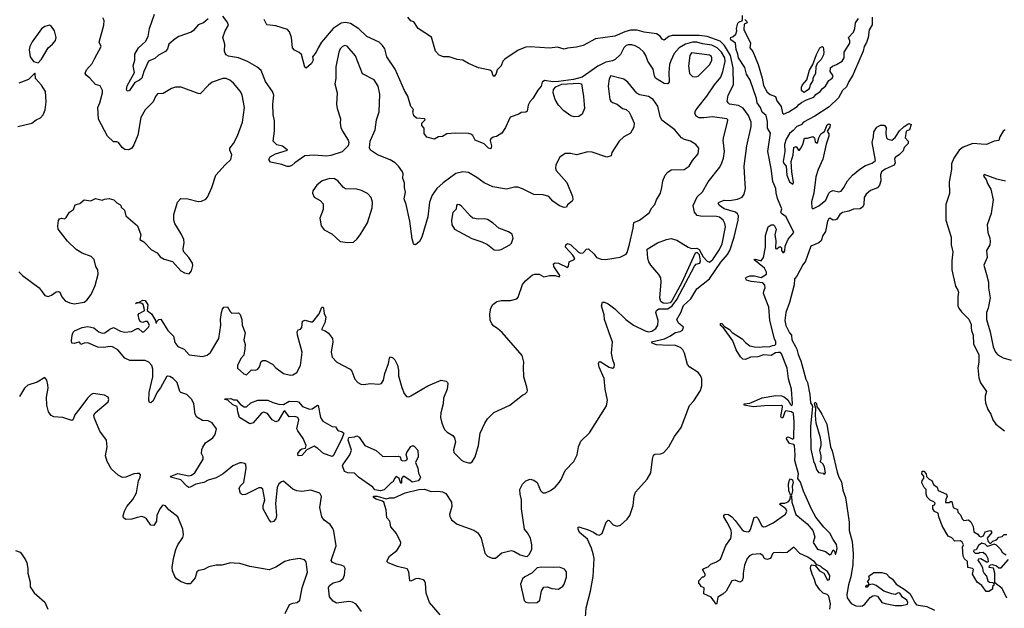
# Model space of a CAD drawing. Extents: x 2133489 to 2292442, y 756223 to 916462.
# Tile 197 of 256: x 2209131 to 2217874, y 836352 to 841573. Entities that reach past the tile are written whole.
import ezdxf

# ---------------------------------------------------------------- set-up
doc = ezdxf.new("R2010")
doc.units = 0

msp = doc.modelspace()

# ---------------------------------------------------------------- linework, layer by layer
at = {"layer": '0CON20XD'}
for points in [[(2210478.3, 840961.7), (2210405, 840918.6), (2210355, 840915.6), (2210336.6, 840893.4), (2210316.2, 840843.8), (2210244.2, 840775), (2210207.1, 840705), (2210179.7, 840550.3), (2210145.9, 840464.1), (2210126.7, 840435), (2210112.5, 840425), (2210095, 840419.2), (2210065, 840422.5), (2210040.3, 840440.3), (2210010, 840485), (2209995, 840491.2), (2209965, 840489.2), (2209909.6, 840539.6), (2209831.3, 840691.3), (2209824.4, 840795), (2209842.5, 840835), (2209866.7, 840925), (2209866.7, 840945), (2209845.9, 840985.9), (2209805, 841000), (2209755, 841054.2), (2209721.3, 841081.3), (2209714, 841095), (2209725, 841130), (2209774, 841185), (2209794.2, 841225), (2209853.3, 841335), (2209836.2, 841375), (2209878.8, 841525), (2209882.5, 841565), (2209869.3, 841589.3)], [(2210805, 841582), (2210763.3, 841545), (2210715, 841528), (2210675, 841476.2), (2210655, 841461.4), (2210545.4, 841424.6), (2210512.5, 841405), (2210455, 841355.7), (2210442.9, 841315), (2210425, 841290), (2210365, 841259.1), (2210331.2, 841228.8), (2210275, 841206.1), (2210234.4, 841114.4), (2210215.4, 841055), (2210195, 841036.8), (2210154.8, 841015.2), (2210105, 840946.5), (2210095, 840940), (2210085, 840942.2), (2210078.9, 840955), (2210085, 840985.7), (2210149.6, 841105), (2210138.1, 841165), (2210153.1, 841215), (2210155, 841267.5), (2210185, 841323.8), (2210248.7, 841381.3), (2210273.1, 841425), (2210283.3, 841495), (2210328.9, 841621.1)], [(2211104, 838915), (2211106.7, 838865), (2211133.9, 838796.1), (2211120, 838735), (2211133.6, 838693.6), (2211131.2, 838655), (2211121.7, 838598.3), (2211095, 838567.5), (2211063.8, 838505), (2211065, 838483.3), (2211121.7, 838431.7), (2211145, 838422.5), (2211186.7, 838463.3), (2211195, 838467.5), (2211225, 838463.3), (2211245, 838472.5), (2211260, 838495), (2211275, 838540), (2211290.7, 838549.3), (2211315, 838550), (2211375, 838516.7), (2211405, 838486.2), (2211474.3, 838434.3), (2211535, 838420), (2211557.3, 838422.7), (2211593.3, 838445), (2211624.2, 838505), (2211640.6, 838625), (2211598.9, 838775), (2211595.7, 838804.3), (2211605, 838823.8), (2211625, 838828.8), (2211635, 838842.5), (2211641.9, 838898.1), (2211665, 838909.2), (2211715, 838892), (2211735, 838894.2), (2211790, 838965), (2211815, 839023.3), (2211825, 839022.5), (2211828.8, 839015), (2211836.1, 838966.1), (2211850, 838935), (2211842, 838885), (2211810, 838825), (2211845, 838812.5), (2211872.3, 838792.3), (2211907.5, 838745), (2211910.8, 838715), (2211897.1, 838625), (2211905, 838580), (2211946.7, 838535), (2212065, 838474), (2212079.2, 838455), (2212105.8, 838385.8), (2212133.3, 838355), (2212161.7, 838341.7), (2212185, 838338.6), (2212245, 838345.7), (2212318.6, 838341.4), (2212342.3, 838347.7), (2212360.8, 838375), (2212371.9, 838435), (2212406, 838525), (2212415, 838570), (2212425, 838582.5), (2212445, 838573.3), (2212463.3, 838555), (2212485, 838507.5), (2212494.2, 838465), (2212496, 838415), (2212525, 838310), (2212546.4, 838256.4), (2212565, 838230), (2212585, 838227.5), (2212605, 838236.7), (2212755, 838326.2), (2212874.1, 838375.9), (2212917.7, 838367.7), (2212930, 838355), (2212933.8, 838345), (2212928, 838295), (2212894, 838215), (2212892.5, 838165), (2212870, 838085), (2212866.7, 838045), (2212876.2, 838005), (2212893.3, 837955), (2212906.7, 837935), (2212925.9, 837915.9), (2212976.7, 837885), (2212991.2, 837865), (2213001.2, 837825), (2212982.3, 837757.7), (2212986.7, 837735), (2213055, 837666.7), (2213075, 837653.8), (2213115, 837643.8), (2213135, 837643.8), (2213148.8, 837651.2), (2213176, 837695), (2213206, 837795), (2213221.2, 837905), (2213260, 837995), (2213285.9, 838034.1), (2213341.2, 838088.8), (2213482.5, 838155), (2213595, 838242.5), (2213620, 838255), (2213637, 838273), (2213640, 838285), (2213633.3, 838313.3), (2213606.4, 838406.4), (2213603.3, 838495), (2213608.8, 838535), (2213593.3, 838595), (2213415, 838798.8), (2213374.3, 838834.3), (2213340, 838855), (2213322, 838875), (2213309.1, 838909.1), (2213304.4, 838965), (2213314.3, 839015), (2213333.2, 839046.8), (2213367.5, 839075), (2213405, 839082), (2213488.8, 839081.2), (2213545, 839097.5), (2213557.7, 839112.3), (2213596.2, 839225), (2213623, 839257), (2213685, 839308.8), (2213703.9, 839316.1), (2213745, 839316.7), (2213785, 839291.2), (2213835, 839303.1), (2213885, 839305.5), (2213925, 839292.5), (2213927.8, 839305), (2213874.2, 839385), (2213872, 839408), (2213885, 839415.2), (2213915, 839413.1), (2213995, 839374.5), (2214002.8, 839387.2), (2214011.5, 839425), (2214054.6, 839445.4), (2214059.5, 839455), (2214043.3, 839485), (2213978.3, 839555), (2213979.4, 839575), (2213995, 839587.7), (2214025, 839576.4), (2214092.7, 839512.7), (2214111.9, 839501.9), (2214133.6, 839506.4), (2214165, 839538.6), (2214182, 839542), (2214232.5, 839495), (2214252.5, 839465), (2214295, 839450), (2214333, 839447), (2214461.7, 839468.3), (2214515, 839493.3), (2214525, 839507.5), (2214545, 839581.2), (2214579.5, 839725), (2214584.2, 839775), (2214635, 839794.3), (2214719.3, 839860.7), (2214743.1, 839905), (2214770.4, 839935), (2214785.3, 839974.7), (2214820, 840035), (2214834.3, 840085), (2214841.4, 840145), (2214862, 840195), (2214885, 840221.2), (2214915, 840241.2), (2215030, 840245), (2215075, 840273.8), (2215106, 840325), (2215156.7, 840385), (2215162.5, 840435), (2215135.8, 840465.8), (2215087, 840497), (2215035, 840512), (2215006.9, 840526.9), (2214948.8, 840595), (2214833.4, 840683.4), (2214818.6, 840715), (2214797.3, 840805), (2214754.7, 840864.7), (2214715, 840890.9), (2214638.3, 840908.3), (2214611.7, 840921.7), (2214530.5, 841020.5), (2214495.3, 841045.3), (2214380.8, 841075), (2214365, 841047.8), (2214354.9, 840985), (2214372.4, 840865), (2214379.5, 840849.5), (2214395, 840837.5), (2214435, 840824.2), (2214485, 840784.2), (2214515, 840777.5), (2214544.1, 840754.1), (2214558.8, 840725), (2214586, 840655), (2214585, 840620), (2214553.9, 840566.1), (2214495, 840534), (2214453.8, 840495), (2214390, 840395), (2214383, 840367), (2214345, 840354), (2214215, 840397.5), (2214175, 840400.8), (2214075, 840374), (2214025.9, 840385.9), (2213975, 840386.2), (2213927.5, 840355), (2213891.2, 840285), (2213888, 840255), (2213893.8, 840235), (2213990.5, 840130.5), (2214040, 840005), (2214042.5, 839975), (2214037, 839963), (2213995, 839930), (2213985, 839910), (2213965, 839907.5), (2213925, 839922.5), (2213865, 839962.5), (2213830, 840005), (2213779.5, 840019.5), (2213695, 840021.4), (2213594.5, 840074.5), (2213555, 840087.1), (2213525, 840089.2), (2213455, 840071.2), (2213330.9, 840090.9), (2213255, 840127.5), (2213191.2, 840175), (2213116.6, 840216.6), (2213065, 840222.9), (2213005, 840208.1), (2212891.4, 840125), (2212835.8, 840075), (2212793.1, 840016.9), (2212770, 839955), (2212754.3, 839825.7), (2212702.5, 839645), (2212682.5, 839605), (2212645, 839577.5), (2212635, 839580), (2212629.3, 839589.3), (2212615, 839630), (2212594.3, 839785), (2212562, 839935), (2212545.8, 839985), (2212557.7, 840042.3), (2212546.9, 840085), (2212548.2, 840125), (2212533.8, 840165), (2212537.1, 840205), (2212530.7, 840225), (2212495.2, 840275.2), (2212465, 840303.1), (2212421.7, 840331.7), (2212307.5, 840375), (2212246.7, 840416.7), (2212237, 840437), (2212243.8, 840495), (2212287.1, 840595), (2212300.8, 840685), (2212323.2, 840756.8), (2212328.3, 840911.7), (2212313.1, 840985), (2212278.5, 841038.5), (2212174.6, 841094.6), (2212111.7, 841251.7), (2212038.1, 841338.1), (2212015, 841344.4), (2211995, 841333.5), (2211978.2, 841315), (2211964.4, 841284.4), (2211938.8, 841155), (2211938.3, 841051.7), (2211930.6, 841005), (2211949.2, 840925), (2211944.2, 840824.2), (2211950, 840785), (2211978.8, 840695), (2211976.2, 840655), (2211983.6, 840616.4), (2211996.2, 840585), (2212047.5, 840505), (2212052.5, 840485), (2212047.5, 840455), (2211995, 840400), (2211895, 840370), (2211855, 840364.3), (2211745, 840373.1), (2211663.6, 840366.4), (2211573.3, 840305), (2211548.8, 840281.2), (2211525, 840272), (2211505, 840272), (2211458.3, 840288.3), (2211358.3, 840308.3), (2211343.9, 840333.9), (2211355, 840356.7), (2211401.2, 840385), (2211510, 840415), (2211490.9, 840430.9), (2211465, 840452.9), (2211415, 840464), (2211382.5, 840495), (2211392.9, 840585), (2211394.3, 840675), (2211382.9, 840732.9), (2211377.8, 840825), (2211386.7, 840905), (2211375.7, 840935), (2211315, 841025.8), (2211275, 841124.2), (2211235.8, 841155.8), (2211155, 841203.5), (2211075, 841235.5), (2210985, 841249.2), (2210965, 841261.2), (2210955.7, 841275.7), (2210949.2, 841295), (2210953.9, 841356.1), (2210935.7, 841415), (2210954.2, 841475.8), (2210984, 841525), (2210972, 841555), (2210935, 841603.3)], [(2212865, 836294), (2212769.6, 836405), (2212740.9, 836485), (2212735.6, 836575), (2212726, 836595), (2212713.3, 836605), (2212675, 836617.1), (2212645, 836612.5), (2212605, 836593.3), (2212596.7, 836596.7), (2212586, 836675), (2212571.7, 836701.7), (2212485, 836724.3), (2212404.3, 836754.3), (2212393.3, 836765), (2212393.3, 836775), (2212415.8, 836815), (2212479.5, 836865), (2212512.5, 836915), (2212516, 836935), (2212478.1, 837015), (2212428, 837075), (2212417.5, 837125), (2212392.5, 837155), (2212383.8, 837225), (2212363.8, 837293.8), (2212353.8, 837303.8), (2212295, 837320), (2212273.3, 837335), (2212273.1, 837346.9), (2212305, 837347.5), (2212385, 837322.5), (2212415, 837330.8), (2212455, 837330.8), (2212553, 837377), (2212675, 837407.1), (2212725, 837408.5), (2212785, 837387.8), (2212845, 837390.8), (2212885.3, 837385.3), (2212915, 837370), (2212963.9, 837293.9), (2212968.5, 837255), (2212947.3, 837185), (2212949.3, 837169.3), (2212966.5, 837136.5), (2213015, 837099.5), (2213164, 837044), (2213200.5, 837020.5), (2213230, 836975), (2213261.3, 836841.3), (2213285, 836814.2), (2213325, 836796), (2213355, 836798), (2213412.5, 836845), (2213495, 836866), (2213519.5, 836859.5), (2213575, 836826.7), (2213615, 836813.3), (2213637, 836813), (2213655, 836830), (2213677.5, 836875), (2213680, 836915), (2213666.2, 836975), (2213640.5, 837020.5), (2213612, 837055), (2213588, 837235), (2213588, 837315), (2213573.8, 837365), (2213571.2, 837405), (2213595, 837452.5), (2213625, 837482.5), (2213665, 837496.7), (2213695, 837490), (2213725, 837467.5), (2213756.4, 837396.4), (2213775, 837377.5), (2213800, 837375), (2213845, 837396.2), (2213885, 837428), (2213921.7, 837468.3), (2213940, 837495), (2213975.7, 837574.3), (2214051.2, 837655), (2214080, 837715), (2214094.3, 837785), (2214113.8, 837835), (2214190.5, 837909.5), (2214340.8, 838149.2), (2214349.1, 838199.1), (2214330.5, 838295), (2214321.5, 838391.5), (2214275, 838492.5), (2214271.2, 838525), (2214275, 838537.5), (2214285, 838542.5), (2214365, 838490), (2214395, 838483.3), (2214408.8, 838491.2), (2214411.2, 838515), (2214396.7, 838555), (2214386.4, 838616.4), (2214393.8, 838715), (2214380.8, 838755), (2214323.8, 838913.8), (2214321.5, 838955), (2214298.1, 839035), (2214305, 839068.8), (2214325, 839069.2), (2214355, 839053.1), (2214415, 839008.2), (2214513.9, 838913.9), (2214581.6, 838865), (2214685, 838812), (2214715, 838805.8), (2214745, 838810.3), (2214780, 838835), (2214796.6, 838865), (2214800, 838905), (2214779.2, 838975), (2214785.7, 838994.3), (2214805, 839009.6), (2214885, 839009.5), (2214925.9, 839035), (2214965, 839092.7), (2215123.3, 839386.7), (2215136.5, 839403.5), (2215158.9, 839411.1), (2215171.2, 839415), (2215176.7, 839433.3), (2215167.5, 839487.5), (2215147.2, 839507.2), (2215128.7, 839501.3), (2215009.1, 839240.9), (2214921.6, 839078.4), (2214907.1, 839062.9), (2214875.3, 839054.7), (2214845, 839057.6), (2214823.2, 839073.2), (2214814.7, 839105), (2214826.7, 839245), (2214822.5, 839282.5), (2214805, 839312.5), (2214734.7, 839395), (2214717.8, 839425), (2214708.6, 839455), (2214701.4, 839538.6), (2214795, 839593.5), (2214875, 839624.8), (2214915, 839633.2), (2214965, 839619), (2215066.6, 839556.5), (2215095, 839542.6), (2215145, 839545.3), (2215164.4, 839535), (2215201.3, 839471.3), (2215235, 839432.2), (2215255, 839422.9), (2215285, 839447.5), (2215344.2, 839535), (2215369.7, 839585), (2215397.5, 839735), (2215393.3, 839765), (2215377.1, 839795), (2215345, 839820.4), (2215318.1, 839828.1), (2215175, 839830.3), (2215147.1, 839837.1), (2215122.7, 839865), (2215110.9, 839925), (2215146.6, 840003.4), (2215195, 840047.8), (2215244.6, 840135), (2215346.9, 840265), (2215365.6, 840305), (2215378.9, 840345), (2215388.1, 840405), (2215377.1, 840505), (2215382.5, 840537.5), (2215417.1, 840665), (2215417.5, 840685), (2215411.2, 840695), (2215281.4, 840711.4), (2215205, 840701.8), (2215165, 840703.3), (2215138.3, 840718.3), (2215126.9, 840745), (2215132.2, 840765), (2215151.5, 840795), (2215233.5, 840895), (2215299.5, 840995), (2215357.9, 841065), (2215375.8, 841114.2), (2215396, 841204), (2215391.1, 841235), (2215361.5, 841285), (2215325, 841324.8), (2215277.5, 841347.5), (2215195, 841359), (2215144.5, 841374.5), (2215105, 841374.8), (2215043.1, 841356.9), (2214987.3, 841322.7), (2214943.6, 841275), (2214911.3, 841208.7), (2214902.1, 841175), (2214895.5, 841105), (2214898.3, 841021.7), (2214885, 841003.8), (2214855, 841007.5), (2214778, 841055), (2214768, 841075), (2214755.7, 841135), (2214707.5, 841205), (2214691.8, 841255), (2214674.4, 841285), (2214635, 841320), (2214595, 841342.9), (2214565, 841351.8), (2214535, 841351.5), (2214515, 841343.1), (2214495.7, 841325), (2214465, 841264), (2214419.1, 841220.9), (2214395, 841209.1), (2214335, 841197.7), (2214265, 841162.2), (2214124, 841065), (2214048.3, 841041.7), (2213915.4, 841024.6), (2213863.6, 841023.6), (2213790, 841035), (2213769.3, 841020.7), (2213760, 840985), (2213731.7, 840948.3), (2213688.8, 840875), (2213660, 840845), (2213646, 840815), (2213637, 840763), (2213623.9, 840753.9), (2213585, 840751.2), (2213563.3, 840736.7), (2213485, 840707.5), (2213444.2, 840615.8), (2213411.7, 840568.3), (2213365, 840537.5), (2213335, 840530), (2213315, 840516.7), (2213308.3, 840501.7), (2213320.4, 840455), (2213315, 840427.1), (2213295, 840434.7), (2213255, 840473.3), (2213175.9, 840505.9), (2213153.8, 840545), (2213137.3, 840557.3), (2213115, 840563.1), (2213005, 840565.8), (2212925, 840560), (2212885, 840536.7), (2212850, 840535), (2212815, 840512.5), (2212745, 840530), (2212723.8, 840565), (2212721.7, 840611.7), (2212702.5, 840635), (2212703.3, 840655), (2212730, 840685), (2212727.5, 840695), (2212655, 840700.6), (2212631.8, 840721.8), (2212622.5, 840755), (2212627, 840777), (2212605, 840802.5), (2212577.1, 840895), (2212547.5, 840945), (2212464.3, 841135), (2212391.4, 841245), (2212371.9, 841315), (2212354, 841345), (2212322.7, 841372.7), (2212215, 841424), (2212142, 841492), (2212069.5, 841539.5), (2212025, 841547.7), (2211985, 841541.2), (2211915.9, 841494.1), (2211811.9, 841375), (2211780, 841325), (2211765, 841284), (2211730, 841245), (2211735.8, 841215), (2211723.1, 841185), (2211675, 841144.2), (2211661.7, 841151.7), (2211632, 841265), (2211613.6, 841283.6), (2211572.7, 841302.7), (2211554.4, 841324.4), (2211543.3, 841416.7), (2211525.8, 841465), (2211508.8, 841485), (2211405, 841520), (2211326.4, 841526.4), (2211303.3, 841575)], [(2214156, 836275), (2214160.8, 836355), (2214199.2, 836505), (2214223.6, 836635), (2214231.4, 836795), (2214222.2, 836835), (2214208.5, 836885), (2214171.5, 836965), (2214102.7, 837025), (2214088.9, 837055), (2214089.5, 837070.5), (2214095, 837075.8), (2214178.7, 837048.7), (2214227.3, 837027.3), (2214255, 837006.2), (2214275, 837001.2), (2214304.1, 837015.9), (2214338, 837115), (2214355, 837133.8), (2214365, 837132), (2214402, 837092), (2214435, 837080.8), (2214465, 837090), (2214525.9, 837144.1), (2214548.8, 837175), (2214579.2, 837265), (2214586.8, 837346.8), (2214597.8, 837382.2), (2214702.2, 837497.8), (2214735.5, 837554.5), (2214750, 837675), (2214760.3, 837709.7), (2214770, 837720), (2214825, 837722), (2214850, 837735), (2214895, 837783.8), (2214945, 837876.7), (2215004.5, 837955), (2215078.1, 838151.9), (2215116.2, 838193.8), (2215175, 838283.5), (2215187.2, 838325), (2215186.8, 838386.8), (2215176.2, 838416.1), (2215154.6, 838445), (2215081.7, 838491.7), (2215060.5, 838515), (2215034.2, 838615), (2215018.6, 838645), (2215000, 838665), (2214945, 838686.2), (2214895, 838682.2), (2214785, 838690), (2214746, 838705), (2214740, 838715), (2214856.2, 838743.8), (2214904.2, 838765), (2214955, 838797.8), (2214995, 838807.1), (2215015, 838820.8), (2215025, 838846.7), (2214982.2, 838882.2), (2214965.8, 838915), (2215002.5, 838977.5), (2215025, 839037.5), (2215091.3, 839098.7), (2215145, 839186.2), (2215255.2, 839274.8), (2215356.5, 839423.5), (2215415, 839490.9), (2215436, 839525), (2215474.8, 839645), (2215511.2, 839795), (2215514.1, 839835), (2215505, 839852.1), (2215485.6, 839865), (2215385, 839895.9), (2215346.2, 839925), (2215333.8, 839945), (2215342.5, 839955), (2215386.7, 839973.3), (2215435, 839970.8), (2215505, 839980.4), (2215545, 839998.1), (2215564.4, 840025), (2215575.8, 840075.8), (2215570.5, 840165), (2215563.9, 840275), (2215586.4, 840455), (2215626, 840625), (2215626.9, 840665), (2215602.9, 840725), (2215555, 840787.9), (2215512.2, 840812.2), (2215434, 840825), (2215420.6, 840835), (2215412, 840852), (2215420.8, 840905), (2215470, 840995), (2215464.8, 841145.2), (2215443.8, 841255), (2215390.3, 841345), (2215352.1, 841382.1), (2215235, 841423.1), (2215165, 841433.1), (2215088.2, 841431.8), (2214925, 841434.6), (2214895.3, 841424.7), (2214855, 841393.1), (2214835, 841401.4), (2214816.6, 841426.6), (2214785, 841446.9), (2214675, 841463.8), (2214615, 841481.3), (2214555, 841480), (2214505, 841466.2), (2214415, 841427.4), (2214245, 841404.2), (2214133.6, 841343.6), (2214075, 841330), (2213995, 841321.2), (2213965, 841311.2), (2213905, 841328.8), (2213835, 841322), (2213665, 841333.6), (2213625, 841329.1), (2213558.1, 841301.9), (2213437.9, 841222.1), (2213422, 841205), (2213405.6, 841164.4), (2213371.3, 841128.7), (2213362.9, 841095), (2213345, 841070), (2213333.8, 841075), (2213323.6, 841113.6), (2213305, 841126.7), (2213205, 841146.7), (2213115, 841183.8), (2213065, 841213.3), (2213015, 841221.2), (2212945, 841243.3), (2212895, 841243.3), (2212855, 841260), (2212824.1, 841294.1), (2212787.3, 841417.3), (2212670, 841495), (2212630, 841555), (2212605, 841562.5), (2212576.7, 841595)], [(2215906.8, 838043.2), (2215895, 838042.5), (2215888, 838055), (2215905.6, 838135), (2215904.2, 838145), (2215895, 838150.5), (2215745, 838149.1), (2215645, 838140), (2215562.5, 838155), (2215565, 838166.7), (2215615, 838173.3), (2215725, 838219.2), (2215845, 838238.5), (2215895, 838236.7), (2215918.6, 838228.6), (2215952.2, 838202.2), (2215975, 838158.8), (2215985, 838150.8), (2215990, 838155), (2215994.2, 838165), (2215985.3, 838295), (2215957.9, 838387.9), (2215945, 838482.5), (2215895, 838610.8), (2215885, 838620.5), (2215865, 838622.3), (2215842.6, 838617.4), (2215805, 838596.1), (2215735, 838601.5), (2215685, 838582.5), (2215620.3, 838579.7), (2215575, 838558.8), (2215552.9, 838562.9), (2215532.1, 838582.1), (2215493.3, 838645), (2215463.8, 838725), (2215379.7, 838839.7), (2215355, 838861.2), (2215352.3, 838877.7), (2215365, 838877.5), (2215390.5, 838850.5), (2215435, 838824.4), (2215458.8, 838798.8), (2215545, 838743.1), (2215575, 838709.2), (2215615, 838680.9), (2215655, 838670.7), (2215702.1, 838667.9), (2215744.6, 838675.4), (2215785, 838672.9), (2215815, 838684.7), (2215835, 838685.5), (2215845.6, 838694.4), (2215844.7, 838715), (2215832.7, 838742.7), (2215791.1, 838905), (2215782.2, 839022.2), (2215736.9, 839145), (2215737.1, 839165), (2215750.8, 839195), (2215747.9, 839217.9), (2215728.8, 839238.8), (2215625, 839251.2), (2215583.9, 839263.9), (2215577.5, 839275), (2215577.5, 839285), (2215585, 839290), (2215615, 839300), (2215655, 839301.2), (2215715, 839286), (2215762.5, 839315), (2215763.3, 839335), (2215745, 839368.8), (2215650, 839445), (2215665, 839450), (2215715, 839433.3), (2215735.5, 839464.5), (2215752.9, 839555), (2215752.3, 839657.7), (2215777.5, 839735), (2215805, 839752.5), (2215825, 839752.5), (2215832.5, 839745), (2215847.5, 839715), (2215836.4, 839663.6), (2215843.6, 839613.6), (2215843.3, 839543.3), (2215855, 839540), (2215875, 839560), (2215885, 839560), (2215895, 839550), (2215896.7, 839525), (2215908.3, 839508.3), (2215915, 839507.5), (2215925, 839522.5), (2215928.8, 839565), (2215955, 839627.5), (2216003.6, 839686.4), (2215937.5, 839825), (2215894.2, 839854.2), (2215888.8, 839865), (2215897.3, 839895), (2215858.7, 839988.7), (2215847, 840037), (2215845.2, 840075), (2215817.8, 840137.8), (2215804.4, 840254.4), (2215772.7, 840405), (2215797.4, 840567.4), (2215771.8, 840611.8), (2215771.7, 840671.7), (2215758.5, 840725), (2215724.3, 840754.3), (2215708.9, 840795), (2215679.5, 840835), (2215674.4, 840875), (2215618.1, 841038.1), (2215585, 841090), (2215569.1, 841149.1), (2215513.4, 841235), (2215508.3, 841268.3), (2215492.4, 841307.6), (2215487.5, 841365), (2215446.7, 841395), (2215441.2, 841405), (2215444.2, 841415.8), (2215465, 841423.3), (2215490, 841445), (2215500, 841475), (2215496.7, 841495), (2215507.5, 841542.5), (2215517.5, 841552.5), (2215550, 841565), (2215549.3, 841609.3)], [(2215570, 841575), (2215585, 841560), (2215590, 841545), (2215562.5, 841535), (2215560, 841485), (2215620, 841365), (2215614, 841325), (2215641.2, 841291.2), (2215687.5, 841175), (2215723.8, 841055), (2215735, 840990), (2215769.3, 840929.3), (2215795, 840910.8), (2215841.2, 840891.2), (2215853, 840853), (2215893.4, 840803.4), (2215905.5, 840745.5), (2215913.8, 840735), (2215961.1, 840755), (2216035, 840804.4), (2216047.9, 840822.1), (2216071.7, 840838.3), (2216117.5, 840862.5), (2216183.1, 840885), (2216201.1, 840908.9), (2216239.4, 840935), (2216258.3, 840961.7), (2216285.3, 840985), (2216315.9, 841034.1), (2216333.6, 841046.4), (2216346.4, 841055), (2216352.9, 841075), (2216327.5, 841115), (2216330.8, 841145), (2216347.9, 841162.1), (2216385, 841175.5), (2216435, 841205.6), (2216450.4, 841235), (2216452.2, 841285), (2216501.1, 841365), (2216502.3, 841385), (2216491.2, 841415), (2216535, 841462.5), (2216547.9, 841495), (2216552.5, 841545), (2216580.4, 841585)], [(2216700, 841595), (2216701.7, 841528.3), (2216675, 841482.5), (2216663.8, 841416.2), (2216649.2, 841370.8), (2216629.5, 841335), (2216619.2, 841295), (2216542.4, 841117.6), (2216529.5, 841080.5), (2216493, 841025), (2216471.2, 840978.8), (2216438, 840945), (2216400.9, 840879.1), (2216320, 840800), (2216192.7, 840717.3), (2216089.5, 840665), (2216068.6, 840641.4), (2216031.8, 840625), (2216000.3, 840589.7), (2215965, 840562.5), (2215937.1, 840515), (2215923.3, 840465), (2215923.6, 840405), (2215908.8, 840315), (2215915, 840297.1), (2215937.8, 840275), (2215943.9, 840195), (2215965, 840136.2), (2215995, 840113.3), (2216000.7, 840129.3), (2215985.9, 840224.1), (2215982.5, 840315), (2215997.5, 840375), (2216005, 840440), (2216025, 840447.5), (2216045, 840417.5), (2216055, 840417.5), (2216066.7, 840433.3), (2216083.3, 840465), (2216098.3, 840521.7), (2216125, 840522.5), (2216175, 840536.7), (2216187.5, 840525), (2216195, 840490), (2216205, 840480), (2216215, 840480), (2216226.7, 840525), (2216245, 840560), (2216278.3, 840581.7), (2216300.7, 840639.3), (2216315, 840650), (2216327.5, 840645), (2216325, 840620), (2216300, 840585), (2216315, 840560), (2216315, 840540), (2216291.6, 840468.4), (2216263.6, 840335), (2216220, 840245), (2216200.4, 840179.6), (2216181.2, 840035), (2216163.1, 839956.9), (2216164.6, 839905), (2216173.8, 839895), (2216226.9, 839923.1), (2216288.8, 839971.2), (2216315.9, 840034.1), (2216329.9, 840050.1), (2216355, 840058.1), (2216405, 840047.1), (2216425, 840052.9), (2216450, 840085), (2216482, 840145), (2216525, 840193.8), (2216591.2, 840248.8), (2216640.5, 840279.5), (2216699.7, 840300.3), (2216730, 840325), (2216700, 840485), (2216713.3, 840535), (2216715, 840580), (2216740.7, 840619.3), (2216775, 840637.5), (2216808.3, 840638.3), (2216826.1, 840616.1), (2216821.2, 840565), (2216826.4, 840526.4), (2216840, 840515), (2216875, 840503.3), (2216905, 840528.8), (2216941.7, 840588.3), (2216985, 840626.7), (2217025, 840652.5), (2217047.5, 840645), (2217033, 840597), (2217003.3, 840585), (2216992.5, 840525), (2217020, 840495), (2217020, 840475), (2216985, 840440), (2216975, 840410), (2216943, 840377), (2216905, 840350), (2216900, 840335), (2216903.3, 840305), (2216896, 840284), (2216815, 840248.5), (2216784.4, 840225), (2216773, 840197), (2216776.5, 840145), (2216765.3, 840104.7), (2216748.3, 840081.7), (2216685, 840058.9), (2216648.5, 840025), (2216629.6, 839995), (2216625.7, 839935), (2216617, 839913), (2216595, 839896.9), (2216535, 839893.2), (2216493.9, 839876.1), (2216437.3, 839862.7), (2216413.7, 839846.3), (2216386.9, 839805), (2216375, 839798.1), (2216355, 839795.7), (2216325, 839811.4), (2216315, 839808.1), (2216304.2, 839785), (2216286.9, 839695), (2216262.1, 839657.9), (2216247.6, 839612.4), (2216226.4, 839593.6), (2216155, 839563.5), (2216108.5, 839431.5), (2216085, 839398.9), (2216031.6, 839298.4), (2216011.7, 839275), (2216008.5, 839221.5), (2215966.3, 839063.6), (2215934.8, 838975), (2215924.7, 838904.7), (2215935, 838860), (2215965, 838796.7), (2215983.3, 838775), (2215986.2, 838735), (2216019.1, 838675), (2216032.2, 838652.2), (2216043.1, 838605), (2216067.8, 838547.8), (2216112.8, 838385), (2216125.9, 838355.9), (2216147.8, 838247.8), (2216154, 838175), (2216172, 838145), (2216153.8, 837965), (2216156.2, 837765), (2216183.1, 837646.9), (2216192.5, 837632.5), (2216205, 837583.3), (2216225, 837557.5), (2216265, 837550), (2216275, 837540), (2216287.5, 837555), (2216277.5, 837605), (2216265, 837630), (2216240, 837655), (2216246.7, 837673.3), (2216246.4, 837703.6), (2216236.7, 837755), (2216246.7, 837795), (2216246.7, 837825), (2216241.2, 837865), (2216201.9, 837995), (2216195.8, 838064.2), (2216200, 838125)], [(2209295, 841190), (2209325, 841223.3), (2209384, 841325), (2209423.3, 841355), (2209450.5, 841389.5), (2209454, 841415), (2209440, 841475), (2209414.3, 841514.3), (2209395, 841524), (2209355, 841512.5), (2209325, 841491.2), (2209243.4, 841376.6), (2209220.8, 841335), (2209214, 841305), (2209224, 841245), (2209255, 841203.3), (2209295, 841190)], [(2216095, 840927.5), (2216074.3, 840944.3), (2216074.4, 840975), (2216081.4, 840995), (2216120, 841040), (2216143.5, 841125), (2216172.7, 841177.3), (2216204.7, 841265.3), (2216235, 841323.3), (2216256.4, 841336.4), (2216265, 841330), (2216272.5, 841285), (2216268.1, 841261.9), (2216248.3, 841221.7), (2216211.4, 841185), (2216200, 841155), (2216196.2, 841095), (2216172.5, 841055), (2216172.5, 841035), (2216150, 840995), (2216145, 840970), (2216136.4, 840953.6), (2216105, 840932.5), (2216095, 840927.5)], [(2215133.6, 841066.4), (2215155, 841072.2), (2215259.1, 841175), (2215276.4, 841213.6), (2215276.4, 841236.4), (2215269.4, 841249.4), (2215255, 841257.5), (2215095, 841278.6), (2215080, 841255), (2215069.2, 841165), (2215077.4, 841097.4), (2215105, 841070), (2215133.6, 841066.4)], [(2209115, 840625.8), (2209240, 840655), (2209277.5, 840685), (2209315, 840702.5), (2209340.7, 840729.3), (2209358.8, 840775), (2209366, 840845), (2209359.2, 840935), (2209325, 840992.5), (2209271.2, 841051.2), (2209270, 841095), (2209265, 841100), (2209208.5, 841041.5), (2209125, 841009.4)], [(2209125, 839337.1), (2209155.8, 839305), (2209303.3, 839195), (2209330.5, 839160.5), (2209355, 839126.7), (2209385, 839116.7), (2209415, 839130), (2209455, 839160), (2209475, 839163.3), (2209486.7, 839155), (2209506.7, 839115), (2209535, 839080), (2209575, 839061.2), (2209615, 839054), (2209705, 839068.8), (2209726.7, 839085), (2209765.6, 839134.4), (2209802.5, 839215), (2209828.6, 839315), (2209826, 839355), (2209806, 839385), (2209792.5, 839445), (2209765, 839474.2), (2209685, 839503.3), (2209632.5, 839535), (2209555, 839607.5), (2209473.8, 839715), (2209468.8, 839745), (2209477, 839793), (2209485, 839807.5), (2209505, 839812.5), (2209531.7, 839808.3), (2209545, 839817.5), (2209573.3, 839865), (2209609.2, 839890.8), (2209625, 839930), (2209665, 839943.3), (2209705, 839976.2), (2209763, 839967), (2209805, 839986.7), (2209865, 839972.5), (2209885, 839982.5), (2209925, 839987.5), (2209966, 839976), (2209995, 839947.5), (2210020, 839935), (2210030, 839925), (2210031.7, 839911.7), (2210062.5, 839885), (2210073.6, 839833.6), (2210176.7, 839745), (2210206.2, 839665), (2210197.5, 839625), (2210233.9, 839603.9), (2210302.7, 839532.7), (2210353.3, 839505), (2210379.3, 839469.3), (2210415, 839450), (2210488.3, 839428.3), (2210562.5, 839345), (2210595, 839326.7), (2210635, 839320), (2210656.2, 839345), (2210667.3, 839392.7), (2210665.8, 839415), (2210633.3, 839465), (2210586.1, 839516.1), (2210582, 839545), (2210592.5, 839595), (2210589.2, 839625), (2210565.8, 839675), (2210508.8, 839765), (2210500, 839795), (2210498.8, 839845), (2210533.3, 839955), (2210563, 839987), (2210625, 839983.3), (2210715, 839960), (2210745, 839963.3), (2210785, 839982.5), (2210799.5, 840000.5), (2210838, 840085), (2210873.8, 840195), (2210955, 840286.7), (2211007.3, 840332.7), (2211014.1, 840375.9), (2210995.8, 840415), (2210995.8, 840435), (2211030.8, 840475), (2211065, 840543.3), (2211110, 840665), (2211126.9, 840795), (2211107.1, 840905), (2211092.5, 840935), (2211029.7, 841009.7), (2210997.3, 841037.3), (2210965, 841052.9), (2210935, 841051.4), (2210840.7, 841019.3), (2210806.8, 840993.2), (2210735, 840916.7), (2210715, 840918.8), (2210565, 840976.2), (2210515, 840976.2), (2210478.3, 840961.7)], [(2214055, 840710.8), (2214025, 840721.2), (2213963.3, 840765), (2213915, 840814.6), (2213885, 840865.6), (2213868.5, 840925), (2213871.1, 840955), (2213891.4, 840978.6), (2213945, 841000.8), (2214095, 841011.8), (2214118.1, 841005), (2214138.1, 840891.9), (2214145.3, 840785), (2214125, 840736.7), (2214095, 840714.7), (2214055, 840710.8)], [(2217880, 840595), (2217863.3, 840585), (2217832.5, 840535), (2217825, 840502.5), (2217785, 840495.8), (2217715, 840466), (2217669.4, 840469.4), (2217593.7, 840476.3), (2217507, 840443), (2217471.9, 840415), (2217424.6, 840345.4), (2217405.6, 840295), (2217404.4, 840245), (2217384.5, 840135), (2217387.4, 840032.6), (2217354.3, 839935), (2217354.4, 839795), (2217403.1, 839645), (2217401.2, 839575), (2217416.9, 839515), (2217406.9, 839435), (2217406.5, 839355), (2217439.1, 839209.1), (2217462.5, 839175), (2217467.5, 839155), (2217460.8, 839115), (2217461.4, 839035), (2217468.6, 839015), (2217493, 838983), (2217558.3, 838918.3), (2217578.6, 838868.6), (2217580.8, 838839.2), (2217581.2, 838815), (2217596.1, 838775), (2217600.4, 838695), (2217646, 838605), (2217648, 838535), (2217639.2, 838485), (2217647, 838397), (2217661.7, 838351.7), (2217715.6, 838275), (2217704.4, 838235), (2217703.5, 838205), (2217707.3, 838175), (2217727.5, 838115), (2217754.4, 838075), (2217772.5, 838025), (2217797.8, 837985), (2217876.7, 837926.7)], [(2212045, 839596.7), (2212095, 839600), (2212123.9, 839626.1), (2212154.1, 839665.9), (2212218.8, 839771.2), (2212261.9, 839905), (2212264.4, 839955), (2212251.4, 839995), (2212220.6, 840030.6), (2212165, 840059.5), (2212125, 840071.5), (2212025, 840074.3), (2212005, 840084.2), (2211955, 840144.4), (2211925, 840162.5), (2211885, 840164.5), (2211817.5, 840145), (2211768.6, 840105), (2211735, 840056.2), (2211730, 840035), (2211745, 839998.8), (2211800.5, 839970.5), (2211825, 839940), (2211825, 839890), (2211796.4, 839813.6), (2211806.7, 839745), (2211835, 839710), (2211903.6, 839673.6), (2211976.4, 839606.4), (2212045, 839596.7)], [(2217885, 840140), (2217808.3, 840158.3), (2217695, 840200), (2217690, 840185), (2217712.5, 840155), (2217725, 840120), (2217755, 840070), (2217773.3, 839975), (2217756.7, 839855), (2217720, 839755), (2217728.8, 839685), (2217746, 839635), (2217748.8, 839605), (2217743.8, 839575), (2217716.2, 839525), (2217720.8, 839465), (2217692.9, 839395), (2217716.2, 839313.8), (2217734.2, 839245), (2217732.9, 839195), (2217747.5, 839105), (2217731.1, 839015), (2217716.9, 838975), (2217715.9, 838915), (2217746.8, 838805), (2217775, 838670.8), (2217795, 838624.4), (2217815, 838600.9), (2217865, 838573.6), (2217934.1, 838554.1)], [(2213385, 839528), (2213405, 839534.2), (2213484.4, 839575.6), (2213499.1, 839590.9), (2213514, 839635), (2213505, 839670), (2213471.2, 839691.2), (2213385, 839725.6), (2213335, 839769.5), (2213285, 839800), (2213255, 839806.9), (2213205, 839804.4), (2213155, 839814.3), (2213135, 839829.2), (2213055, 839920), (2213035, 839932), (2213015, 839933.3), (2213008.8, 839925), (2213005.9, 839894.1), (2212975.9, 839864.1), (2212965.6, 839795), (2212966.9, 839755), (2212991.4, 839715), (2213145, 839631.2), (2213235, 839604), (2213285, 839578.8), (2213345, 839533.3), (2213385, 839528)], [(2212166, 836325), (2212118.7, 836388.7), (2212085.8, 836405.8), (2212055, 836411.2), (2211945, 836399.2), (2211915, 836416), (2211880.8, 836455), (2211872.2, 836535), (2211881.9, 836555), (2211915, 836577.8), (2211975, 836594), (2212002.4, 836617.6), (2212014.3, 836645), (2212020, 836705), (2212011.7, 836721.7), (2211985, 836735.8), (2211945, 836742.5), (2211905, 836762.5), (2211897.5, 836775), (2211940, 836905), (2211920.6, 837035), (2211911.3, 837061.3), (2211888, 837095), (2211835, 837132.9), (2211813.6, 837165), (2211796.7, 837245), (2211810, 837345), (2211795, 837372.5), (2211715, 837398.8), (2211635, 837388.9), (2211593, 837393), (2211555, 837408.1), (2211475, 837479.5), (2211455, 837475.4), (2211432.9, 837455), (2211416.2, 837425), (2211403.2, 837283.2), (2211410, 837175), (2211406.2, 837145), (2211385, 837122.5), (2211365, 837117.5), (2211345, 837136.7), (2211293.9, 837235), (2211292.1, 837265), (2211307.5, 837315), (2211289.8, 837409.8), (2211275, 837421.9), (2211255, 837419.6), (2211135, 837360.9), (2211110.2, 837360.2), (2211091.7, 837371.7), (2211080.6, 837415), (2211090, 837435), (2211122.1, 837467.9), (2211142, 837595), (2211138.3, 837628.3), (2211128, 837638), (2211105, 837644), (2211085, 837644), (2211024, 837615), (2210938, 837545), (2210875, 837509.2), (2210805, 837489.2), (2210765, 837468.6), (2210695, 837454.6), (2210644.2, 837425.8), (2210634.3, 837424.3), (2210615, 837434.2), (2210561.2, 837491.2), (2210470, 837515), (2210476.2, 837525), (2210535, 837548.5), (2210632.6, 837527.4), (2210656.7, 837533.3), (2210685, 837553.5), (2210760, 837675), (2210760, 837695), (2210746.7, 837725), (2210748.3, 837761.7), (2210758.3, 837781.7), (2210780.3, 837819.7), (2210846.2, 837865), (2210865.8, 837894.2), (2210878, 837945), (2210838.8, 837998.8), (2210805.6, 838015.6), (2210755, 838018.6), (2210705, 838048.6), (2210688.2, 838075), (2210678.2, 838165), (2210660.8, 838205), (2210615, 838247.8), (2210562.5, 838265), (2210554.4, 838275), (2210530.4, 838355), (2210495, 838391.1), (2210465, 838408.9), (2210445, 838410.6), (2210435, 838404.3), (2210381.5, 838308.5), (2210352, 838268), (2210315, 838192), (2210296.7, 838175), (2210285, 838178.8), (2210276.9, 838196.9), (2210281.5, 838265), (2210313.1, 838406.9), (2210312.7, 838472.7), (2210304.4, 838505), (2210279.2, 838535), (2210245, 838550), (2210110.4, 838550.4), (2210065, 838571.4), (2210002.1, 838645), (2209955, 838670.4), (2209935, 838673.8), (2209875, 838665.3), (2209825, 838669.3), (2209735, 838705.9), (2209704.5, 838705.5), (2209675, 838691.9), (2209663, 838713), (2209655, 838714), (2209615, 838700.5), (2209595, 838704.1), (2209590.5, 838725), (2209595.8, 838775), (2209605, 838802.5), (2209616.5, 838813.5), (2209685, 838842), (2209735, 838853.3), (2209789.4, 838839.4), (2209835, 838804.5), (2209865, 838791.8), (2209886.2, 838795), (2209932.4, 838827.6), (2209965, 838842.5), (2210025, 838810.5), (2210062.5, 838802.5), (2210125, 838806.4), (2210175, 838834), (2210185, 838833.3), (2210220, 838805), (2210232.5, 838805), (2210275.6, 838845), (2210283.3, 838865), (2210265, 838897.5), (2210245, 838897.5), (2210225, 838887.5), (2210205, 838892.5), (2210192.5, 838915), (2210182.5, 838955), (2210191.7, 838968.3), (2210235, 838990), (2210240, 838995), (2210237.5, 839015), (2210226.2, 839046.2), (2210216.4, 839056.4), (2210195, 839062.5), (2210160, 839055), (2210170, 839065), (2210191.7, 839068.3), (2210224.3, 839085.7), (2210245, 839081.2), (2210270, 839045), (2210262.5, 838995), (2210301.2, 838965), (2210337.5, 838905), (2210340, 838885), (2210345, 838882.5), (2210347.5, 838895), (2210366.7, 838915), (2210385, 838916), (2210447.5, 838815), (2210495.7, 838765), (2210509.7, 838709.7), (2210534.5, 838674.5), (2210591.7, 838651.7), (2210635, 838600.8), (2210753, 838587), (2210795, 838598.1), (2210825, 838621.9), (2210899.6, 838745), (2210918.1, 838865), (2210915.7, 838915), (2210922.9, 838975), (2210931.2, 839005), (2210945, 839022.5), (2210977.5, 839025), (2211000, 838985), (2211015, 838971.2), (2211073.6, 838973.6), (2211089.2, 838959.2), (2211104, 838915)], [(2211487.5, 836305), (2211527.5, 836385), (2211555, 836396.7), (2211595, 836403.3), (2211618.8, 836425), (2211638, 836535), (2211685.9, 836674.1), (2211673.8, 836765), (2211660.7, 836780.7), (2211615, 836792.5), (2211525, 836780), (2211485, 836766.2), (2211405, 836717.5), (2211345, 836693.8), (2211173.9, 836723.9), (2211085, 836748.8), (2211035, 836753.3), (2211005, 836756.2), (2210925, 836735.7), (2210875, 836734.4), (2210810.2, 836719.8), (2210765, 836696.4), (2210723.1, 836686.9), (2210705, 836675.4), (2210688.5, 836621.5), (2210645, 836570), (2210615, 836568), (2210565, 836587.1), (2210525, 836612.5), (2210508.1, 836635), (2210489.4, 836685), (2210485.6, 836715), (2210496.7, 836795), (2210516.9, 836875), (2210534.3, 836915), (2210579.3, 836980.7), (2210585.8, 837005), (2210580, 837055), (2210536.7, 837165), (2210456.2, 837225), (2210425, 837261.2), (2210406.1, 837266.1), (2210395, 837262), (2210374.4, 837235), (2210350, 837175), (2210346.9, 837125), (2210322.7, 837087.3), (2210295, 837090), (2210255.7, 837145), (2210238.4, 837158.4), (2210215, 837165.4), (2210173.1, 837156.9), (2210127.8, 837142.2), (2210075, 837139.4), (2210053.5, 837153.5), (2210051.4, 837175), (2210060.6, 837215), (2210081.9, 837255), (2210135, 837316), (2210169.4, 837375), (2210187, 837483), (2210202, 837515), (2210203.3, 837535), (2210195, 837546.7), (2210175, 837548.8), (2210145, 837543.8), (2210075, 837516.7), (2210043.9, 837513.9), (2210005, 837532.5), (2209946.7, 837585), (2209906.7, 837655), (2209893.6, 837703.6), (2209907.5, 837785), (2209901.2, 837845), (2209844.3, 837924.3), (2209791.2, 838045), (2209790, 838065), (2209801.2, 838085), (2209916.7, 838185), (2209923.3, 838205), (2209917.5, 838225), (2209883, 838243), (2209785, 838257.5), (2209765, 838247.5), (2209734.1, 838215.9), (2209664.2, 838125.8), (2209621.2, 838068.8), (2209605, 838027.5), (2209595, 838016.7), (2209515, 838043.8), (2209435, 838050), (2209411.7, 838061.7), (2209386.7, 838095), (2209371.2, 838155), (2209370, 838225), (2209383.8, 838305), (2209382, 838335), (2209373.3, 838375), (2209355, 838400), (2209285, 838358.8), (2209205, 838331.2), (2209173.8, 838305), (2209128.3, 838231.7)], [(2211905, 837700), (2211828, 837725), (2211779.5, 837769.5), (2211745, 837790), (2211681.1, 837758.9), (2211635, 837707.1), (2211602.5, 837705), (2211601.4, 837725), (2211625, 837758.1), (2211635, 837765.6), (2211668.3, 837771.7), (2211674.5, 837795), (2211649.2, 837859.2), (2211600.9, 837925), (2211592.5, 837945), (2211610, 838025), (2211600, 838045), (2211575, 838052.5), (2211525, 838050), (2211485, 838102.5), (2211473.9, 838096.1), (2211426.2, 838015), (2211405, 838005.8), (2211372.9, 838025), (2211330.8, 838080.8), (2211295, 838090.8), (2211278.2, 838081.8), (2211205, 837997.5), (2211175, 837990), (2211083.5, 838045), (2211067.5, 838095), (2211063, 838143), (2211025, 838156.7), (2210978.3, 838198.3), (2210950, 838205), (2210955, 838210), (2211005, 838212.5), (2211028.3, 838201.7), (2211055, 838200), (2211090.7, 838160.7), (2211125, 838140), (2211145, 838140), (2211182.5, 838175), (2211245, 838197.8), (2211335, 838198.9), (2211377.6, 838177.6), (2211432.4, 838162.4), (2211475, 838158.8), (2211525, 838190), (2211595, 838188.1), (2211606, 838185), (2211642.4, 838142.4), (2211705, 838118.6), (2211727.9, 838122.1), (2211775, 838153.8), (2211781.2, 838151.2), (2211801.9, 838045), (2211822.8, 838012.8), (2211905, 837963.8), (2211935, 837961.2), (2211955, 837930), (2211995, 837917.5), (2212010, 837905), (2211992, 837855), (2211915, 837703.3), (2211905, 837700)], [(2216200, 838125), (2216187.5, 838165), (2216195, 838180), (2216205, 838170), (2216208.3, 838138.3), (2216225, 838122.5), (2216254.4, 838074.4), (2216297.5, 837985), (2216330, 837785), (2216345, 837750), (2216388.8, 837558.8), (2216404, 837515), (2216427.1, 837475), (2216441.4, 837401.4), (2216463.3, 837335), (2216496.7, 837115), (2216496.9, 837043.1), (2216522.1, 836945), (2216531.8, 836835), (2216528.4, 836741.6), (2216509.5, 836630.5), (2216490.7, 836560.7), (2216476.1, 836475), (2216478.5, 836445), (2216515, 836395.4), (2216555, 836374.2), (2216595, 836369.8), (2216615.7, 836375), (2216635, 836388.6), (2216681.8, 836448.2), (2216705, 836462.5), (2216725, 836466.5), (2216748.9, 836458.9), (2216787.5, 836405), (2216814.5, 836395.5), (2216905, 836378.4), (2216965, 836378.2), (2217015, 836387.5), (2217016.9, 836405), (2217007.5, 836425), (2216970.3, 836450.3), (2216945, 836486), (2216931.7, 836488.3), (2216903.9, 836476.1), (2216875, 836480), (2216804.3, 836504.3), (2216735, 836553.3), (2216705, 836567.5), (2216670, 836560), (2216655, 836540), (2216645, 836540), (2216643, 836547), (2216651.7, 836558.3), (2216670, 836560), (2216670, 836575), (2216660, 836585), (2216677.5, 836615), (2216671.7, 836638.3), (2216715, 836668.8), (2216785, 836668.8), (2216828.3, 836658.3), (2216850.5, 836630.5), (2216879.5, 836609.5), (2216912.5, 836565), (2216985, 836522.9), (2217034.7, 836484.7), (2217058, 836442), (2217075, 836407.5), (2217095, 836383.5), (2217186.8, 836366.8), (2217253.6, 836335)], [(2216325.4, 836345), (2216329.5, 836390.5), (2216315, 836460), (2216300, 836475), (2216265, 836487.5), (2216235, 836516.7), (2216200, 836565), (2216188.8, 836608.8), (2216166.2, 836655), (2216154, 836705), (2216155, 836730), (2216165, 836737.5), (2216193, 836733), (2216234.1, 836684.1), (2216270, 836665), (2216305, 836602.5), (2216321.7, 836608.3), (2216325.8, 836644.2), (2216305, 836680), (2216258.2, 836708.2), (2216242, 836725), (2216208.8, 836738.8), (2216187.5, 836765), (2216130, 836805), (2216059, 836839), (2216005, 836893.1), (2215945, 836848.5), (2215915, 836844), (2215885, 836847.7), (2215824.6, 836845.4), (2215814.2, 836835), (2215796.4, 836793.6), (2215765.5, 836784.5), (2215745, 836794.2), (2215729.8, 836819.8), (2215705, 836835.5), (2215635, 836828.2), (2215612.1, 836817.9), (2215591.1, 836795), (2215565.7, 836735), (2215554.2, 836665), (2215554.2, 836625), (2215545, 836596.7), (2215525, 836583.8), (2215485, 836600.6), (2215454.4, 836595.6), (2215404, 836505), (2215375, 836477.5), (2215328.8, 836451.2), (2215321.7, 836398.3), (2215315, 836390), (2215270, 836450), (2215205, 836480), (2215210, 836535), (2215180, 836545), (2215180, 836555), (2215162.5, 836575), (2215160, 836595), (2215195, 836630), (2215205, 836630), (2215217, 836643), (2215217.5, 836655), (2215193.6, 836696.4), (2215205, 836706.7), (2215245, 836720), (2215267.7, 836742.3), (2215317, 836763), (2215353, 836787), (2215400.9, 836909.1), (2215445, 836970), (2215451.9, 837015), (2215448.6, 837045), (2215411.9, 837111.9), (2215383.3, 837165), (2215382.5, 837177.5), (2215395, 837187.5), (2215425, 837183.3), (2215455, 837163.3), (2215485, 837131.2), (2215545, 837049.2), (2215565, 837036.9), (2215598.3, 837031.7), (2215612.4, 837037.6), (2215620.2, 837049.8), (2215652.3, 837157.7), (2215673, 837163), (2215685, 837152.5), (2215720.8, 837085), (2215735, 837074.3), (2215755, 837076.7), (2215820.2, 837109.8), (2215931.7, 837188.3), (2215942, 837215), (2215934.2, 837234.2), (2215877.5, 837275), (2215890, 837285), (2215925, 837283.8), (2215954.1, 837295.9), (2215971.7, 837318.3), (2215975, 837350), (2215985, 837350), (2215987.5, 837295), (2216023.8, 837185), (2216122.4, 837102.4), (2216172.3, 837042.3), (2216191.2, 836985), (2216176.2, 836935), (2216215, 836876.7), (2216285.5, 836855.5), (2216325, 836827.5), (2216337, 836833), (2216350, 836865), (2216355, 836870), (2216365, 836860), (2216373, 836833), (2216378.3, 836831.7), (2216388.3, 836881.7), (2216385, 836918), (2216352.7, 836962.7), (2216325, 837017.6), (2216271.9, 837071.9), (2216201.5, 837161.5), (2216161.1, 837231.1), (2216090.5, 837390.5), (2216065, 837470.6), (2216040, 837505), (2216045.5, 837545), (2216014.1, 837664.1), (2216017.4, 837715), (2216011.1, 837795), (2216005, 837804.2), (2215965, 837814), (2215938.8, 837855), (2215942.3, 837867.7), (2215955, 837873.3), (2215995, 837852), (2216005, 837860), (2216009.2, 838005), (2216000.6, 838080.6), (2215985, 838094.6), (2215935, 838103.1), (2215925.4, 838094.6), (2215906.8, 838043.2)], [(2212335, 837394), (2212285, 837403.8), (2212265.9, 837425.9), (2212140.8, 837515), (2212105, 837550), (2212045, 837554), (2212014.2, 837565), (2211998.8, 837615), (2212001.2, 837625), (2212061.2, 837715), (2212076.7, 837755), (2212047.5, 837845), (2212053, 837867), (2212105, 837873.3), (2212125, 837882.5), (2212145, 837870), (2212195.8, 837795.8), (2212295, 837751.9), (2212353, 837703), (2212375, 837697.5), (2212495, 837700.6), (2212510, 837695), (2212517.5, 837667.5), (2212531.7, 837661.7), (2212557.3, 837662.7), (2212573.3, 837675), (2212562, 837715), (2212568.8, 837735), (2212605, 837788.8), (2212625, 837796), (2212635, 837791.2), (2212666, 837755), (2212668.8, 837695), (2212646.2, 837645), (2212665.8, 837595), (2212671.5, 837551.5), (2212688.8, 837515), (2212685, 837500), (2212668.3, 837481.7), (2212615, 837470), (2212595, 837490), (2212545, 837520), (2212535, 837520), (2212520, 837505), (2212520, 837465), (2212515, 837460), (2212500, 837505), (2212475, 837520), (2212460, 837505), (2212445, 837470), (2212431.7, 837468.3), (2212368.3, 837401.7), (2212335, 837394)], [(2217890, 836825), (2217860.7, 836840.7), (2217842.5, 836875), (2217805, 836912.5), (2217785, 836920), (2217725, 836900), (2217705, 836920), (2217675, 836930), (2217645, 836910), (2217625, 836870), (2217601.7, 836868.3), (2217600, 836855), (2217615, 836840), (2217645, 836840), (2217653, 836847), (2217685, 836850), (2217709.3, 836829.3), (2217727.5, 836795), (2217730, 836765), (2217725, 836760), (2217715, 836760), (2217665, 836790), (2217641.7, 836788.3), (2217640, 836775), (2217657, 836757), (2217680, 836715), (2217682.5, 836685), (2217695, 836660), (2217716.7, 836636.7), (2217727.5, 836595), (2217743, 836583), (2217771.7, 836581.7), (2217780, 836575), (2217780, 836555), (2217770, 836545), (2217768.3, 836521.7), (2217735, 836500), (2217711.7, 836501.7), (2217673, 836553), (2217633.9, 836583.9), (2217592.5, 836655), (2217598.3, 836681.7), (2217600, 836695), (2217590, 836705), (2217550, 836715), (2217547, 836767), (2217520.7, 836790.7), (2217507.5, 836815), (2217502.5, 836895), (2217510, 836915), (2217498.3, 836938.3), (2217485, 836950), (2217435, 836947.5), (2217406.7, 836976.7), (2217375, 836992.5), (2217322.5, 837085), (2217292.5, 837165), (2217287, 837197), (2217255, 837210), (2217240, 837235), (2217240, 837265), (2217255, 837270), (2217260, 837285), (2217247, 837297), (2217215, 837310), (2217188.3, 837338.3), (2217180, 837365), (2217180, 837405), (2217163, 837423), (2217142.5, 837465), (2217143, 837487), (2217160, 837505), (2217160, 837525), (2217140, 837545), (2217145, 837570), (2217158.3, 837568.3), (2217180, 837545), (2217181.7, 837521.7), (2217207, 837497), (2217230, 837485), (2217245, 837450), (2217277, 837427), (2217287, 837397), (2217360, 837365), (2217367.5, 837345), (2217353, 837317), (2217351.7, 837291.7), (2217385, 837290), (2217395, 837300), (2217408.3, 837298.3), (2217420, 837245), (2217458.3, 837228.3), (2217460, 837205), (2217485, 837180), (2217500, 837145), (2217515, 837132.5), (2217557, 837137), (2217575, 837120), (2217597, 837077), (2217601.7, 837031.7), (2217639.3, 837009.3), (2217651.7, 836991.7), (2217665, 836987.5), (2217690, 836995), (2217705, 837030), (2217745, 837042.5), (2217755, 837040), (2217762.5, 837025), (2217720, 836975), (2217730, 836945), (2217745, 836930), (2217755, 836930), (2217773, 836947), (2217805, 836960), (2217825, 836982.5), (2217855, 836990), (2217873, 837007), (2217895, 837006.7)], [(2215985, 837360), (2215975, 837360), (2215960, 837395), (2215956.4, 837456.4), (2215965, 837490), (2215975, 837500), (2215992.5, 837492.5), (2215998.8, 837465), (2215990, 837435), (2215993.3, 837395), (2215985, 837360)], [(2209093.3, 836865), (2209135, 836850), (2209146.7, 836836.7), (2209183.6, 836783.6), (2209193.3, 836755), (2209204, 836705), (2209204.4, 836665), (2209224.4, 836585), (2209225, 836542), (2209260.9, 836490.9), (2209355, 836407.5), (2209382, 836345)], [(2217895, 836442.5), (2217855, 836526.7), (2217788.3, 836578.3), (2217790, 836665), (2217777, 836707), (2217740, 836715), (2217741.7, 836728.3), (2217751.7, 836738.3), (2217765, 836740), (2217805, 836727.5), (2217825, 836712.5), (2217845, 836712.5), (2217910, 836785)], [(2213651.7, 836401.7), (2213725, 836403.3), (2213750, 836425), (2213763.6, 836506.4), (2213785, 836540), (2213815, 836542.5), (2213855, 836527.5), (2213915, 836523.3), (2213955, 836547.5), (2213966.7, 836565), (2213987, 836627), (2213987.5, 836675), (2213969.3, 836699.3), (2213925, 836717.5), (2213875, 836713.3), (2213765, 836717.5), (2213725, 836710), (2213680, 836665), (2213615, 836630), (2213597, 836613), (2213577.5, 836565), (2213611.7, 836421.7), (2213625, 836407.5), (2213651.7, 836401.7)]]:
    msp.add_lwpolyline(points, dxfattribs=at)

doc.saveas('drawing.dxf')
